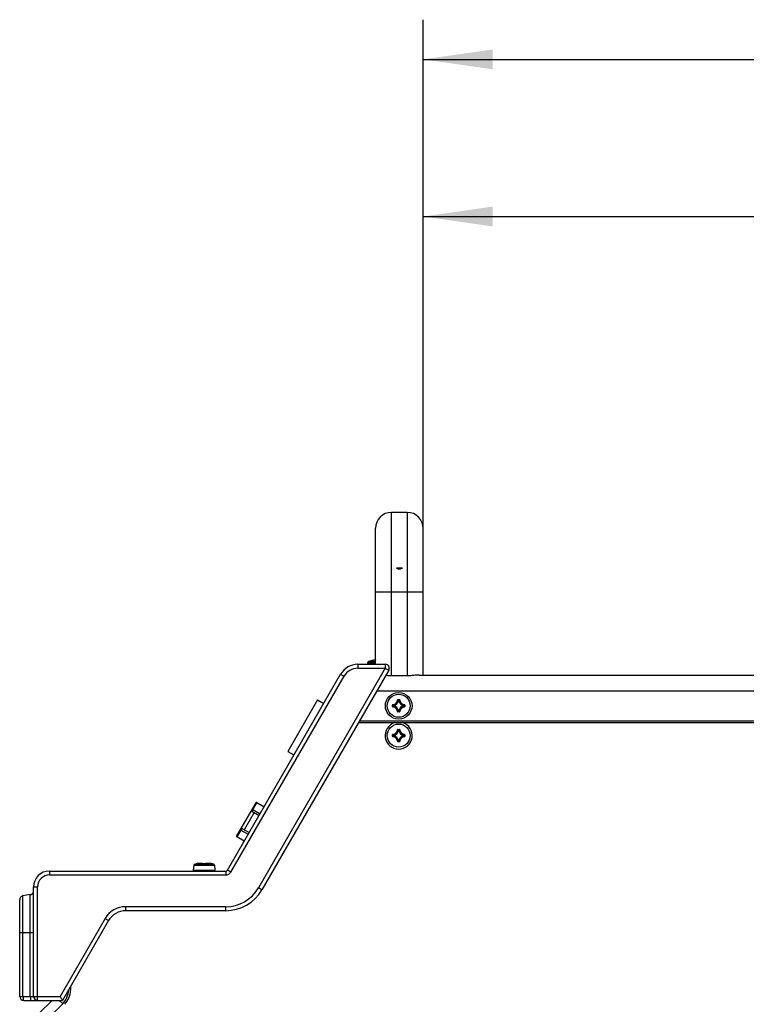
# Model space of a CAD drawing. Header units: millimetres. Extents: x 0 to 420, y 0 to 297.
# Tile 57 of 114: x 134 to 170, y 181 to 231. Entities that reach past the tile are written whole.
import ezdxf

# ---------------------------------------------------------------- set-up
doc = ezdxf.new("R2010")
doc.units = ezdxf.units.MM
doc.header["$LTSCALE"] = 23.1
doc.layers.get('0').update_dxf_attribs({"linetype": 'CONTINUOUS'})
for name, color, linetype in [('02___PRT_ALL_AXES', 7, 'CONTINUOUS'), ('AXES', 7, 'CONTINUOUS'), ('DIM_PILOTEES', 7, 'CONTINUOUS')]:
    doc.layers.add(name, color=color, linetype=linetype)
doc.styles.get("Standard").update_dxf_attribs({"font": 'txt', "width": 0.7})
doc.dimstyles.new('DIMSTYLE_1', dxfattribs={"dimtxt": 2.5, "dimasz": 3.5, "dimexe": 2, "dimexo": 0, "dimtad": 1, "dimlfac": 5, "dimdsep": 46, "dimtxsty": 'STANDARD', "dimblk": '_FILLED', "dimblk1": '_FILLED', "dimblk2": '_FILLED', "dimcen": 0.09, "dimazin": 2, "dimtp": 0.8, "dimtm": 0.8, "dimtfac": 1, "dimtofl": 0, "dimtmove": 0, "dimatfit": 3, "dimldrblk": '_FILLED', "dimfxl": 1, "dimtolj": 1, "dimarcsym": 0})
doc.dimstyles.new('DIMSTYLE_5', dxfattribs={"dimtxt": 2.5, "dimasz": 3.5, "dimexe": 2, "dimexo": 0, "dimtad": 1, "dimlfac": 5, "dimdsep": 46, "dimtxsty": 'STANDARD', "dimblk": '_FILLED', "dimblk1": '_FILLED', "dimblk2": '_FILLED', "dimcen": 0.09, "dimazin": 2, "dimtp": 0.5, "dimtm": 0.5, "dimtfac": 1, "dimtofl": 0, "dimtmove": 0, "dimatfit": 3, "dimldrblk": '_FILLED', "dimfxl": 1, "dimtolj": 1, "dimarcsym": 0})

# ---------------------------------------------------------------- blocks, each defined once
blk = doc.blocks.new('_FILLED')
at = {"color": 0, "linetype": 'BYBLOCK'}
blk.add_solid([(0, 0), (-1, 0.143), (-1, -0.143)], dxfattribs=at)
blk = doc.blocks.new('*D12')
at = {"layer": 'DIM_PILOTEES', "color": 2, "linetype": 'CONTINUOUS'}
for p, q in [((153.931, 205.297), (153.931, 230.936)), ((314.661, 205.297), (314.661, 230.936)), ((153.931, 228.936), (234.296, 228.936)), ((314.661, 228.936), (234.296, 228.936))]:
    blk.add_line(p, q, dxfattribs=at)
at = {"layer": 'DIM_PILOTEES', "color": 2, "linetype": 'CONTINUOUS', "xscale": 3.5, "yscale": 3.5, "zscale": 3.5, "rotation": 180}
blk.add_blockref('_FILLED', (153.931, 228.936), dxfattribs=at)
at = {"layer": 'DIM_PILOTEES', "color": 2, "linetype": 'CONTINUOUS', "xscale": 3.5, "yscale": 3.5, "zscale": 3.5}
blk.add_blockref('_FILLED', (314.661, 228.936), dxfattribs=at)
blk = doc.blocks.new('*D14')
at = {"layer": 'DIM_PILOTEES', "color": 2, "linetype": 'CONTINUOUS'}
for p, q in [((153.931, 205.297), (153.931, 223.013)), ((214.661, 205.297), (214.661, 223.013)), ((153.931, 221.013), (184.296, 221.013)), ((214.661, 221.013), (184.296, 221.013))]:
    blk.add_line(p, q, dxfattribs=at)
at = {"layer": 'DIM_PILOTEES', "color": 2, "linetype": 'CONTINUOUS', "xscale": 3.5, "yscale": 3.5, "zscale": 3.5, "rotation": 180}
blk.add_blockref('_FILLED', (153.931, 221.013), dxfattribs=at)
at = {"layer": 'DIM_PILOTEES', "color": 2, "linetype": 'CONTINUOUS', "xscale": 3.5, "yscale": 3.5, "zscale": 3.5}
blk.add_blockref('_FILLED', (214.661, 221.013), dxfattribs=at)

msp = doc.modelspace()

# ---------------------------------------------------------------- linework, layer by layer
at = {"color": 7, "linetype": 'CONTINUOUS'}
for p, q in [((152.3307, 197.8577), (152.3307, 206.0969)), ((153.1307, 206.0969), (152.3307, 206.0969)), ((153.1307, 206.0969), (153.1307, 197.8577)), ((151.5307, 198.4384), (151.5307, 205.2969)), ((153.9307, 197.8978), (153.9307, 205.2969)), ((151.5307, 202.0969), (153.9307, 202.0969)), ((151.1815, 198.5797), (151.5307, 198.5797)), ((151.4064, 198.6368), (151.4063, 198.638)), ((151.4113, 198.6372), (151.4106, 198.6371)), ((151.4155, 198.6377), (151.4108, 198.6371)), ((151.4228, 198.6389), (151.4192, 198.6383)), ((151.4269, 198.6395), (151.4228, 198.6389)), ((151.4315, 198.6403), (151.4269, 198.6395)), ((151.4365, 198.6412), (151.4315, 198.6403)), ((151.4419, 198.6422), (151.4365, 198.6412)), ((151.4488, 198.6436), (151.4419, 198.6422)), ((151.4732, 198.6481), (151.4488, 198.6436)), ((151.4489, 198.6435), (151.4488, 198.6436)), ((151.5022, 198.653), (151.473, 198.648)), ((151.5307, 198.6573), (151.5018, 198.6529)), ((151.5307, 198.6573), (151.5306, 198.6573)), ((152.0211, 198.2384), (145.6298, 187.1684)), ((152.196, 198.1384), (145.8048, 187.0684)), ((150.6354, 198.2384), (152.0211, 198.2384)), ((150.6372, 198.4384), (152.0228, 198.4384)), ((151.1256, 198.5103), (151.1193, 198.4384)), ((151.1256, 198.5103), (151.5307, 198.5103)), ((144.0727, 188.0684), (149.7712, 197.9384)), ((144.2442, 187.9684), (149.9426, 197.8384)), ((153.1307, 197.8577), (152.3307, 197.8577)), ((153.7328, 197.8978), (194.3957, 197.8978)), ((151.5952, 197.0978), (216.996, 197.0978)), ((152.6363, 196.6378), (152.6463, 196.6374)), ((152.6562, 196.6569), (152.6562, 196.647)), ((152.6562, 196.6569), (152.7352, 196.6569)), ((152.6562, 196.647), (152.7352, 196.647)), ((152.6865, 196.6036), (152.6767, 196.6051)), ((152.6865, 196.6036), (152.6865, 196.6136)), ((152.6865, 196.6136), (152.7049, 196.6136)), ((152.6866, 196.6036), (152.7048, 196.6036)), ((152.7049, 196.6036), (152.7049, 196.6136)), ((152.7049, 196.6036), (152.7147, 196.6051)), ((152.7352, 196.6569), (152.7352, 196.647)), ((152.7551, 196.6378), (152.7451, 196.6374)), ((152.3865, 196.3083), (152.3865, 196.3872)), ((152.3865, 196.3872), (152.3965, 196.3872)), ((152.3865, 196.3083), (152.3965, 196.3083)), ((152.3965, 196.3083), (152.3965, 196.3872)), ((152.4056, 196.4071), (152.406, 196.3972)), ((152.4056, 196.2884), (152.406, 196.2984)), ((152.4299, 196.3386), (152.4299, 196.3569)), ((152.4399, 196.3569), (152.4299, 196.3569)), ((152.4399, 196.3386), (152.4299, 196.3386)), ((152.4399, 196.3569), (152.4384, 196.3668)), ((152.4399, 196.3386), (152.4384, 196.3288)), ((152.4399, 196.3387), (152.4399, 196.3569)), ((152.6865, 196.0919), (152.6767, 196.0904)), ((152.6865, 196.0919), (152.6865, 196.082)), ((152.7049, 196.082), (152.6865, 196.082)), ((152.7048, 196.0919), (152.6866, 196.0919)), ((152.7049, 196.0919), (152.7049, 196.082)), ((152.7049, 196.0919), (152.7147, 196.0904)), ((152.9515, 196.3569), (152.953, 196.3668)), ((152.9515, 196.3569), (152.9515, 196.3387)), ((152.9515, 196.3569), (152.9615, 196.3569)), ((152.9515, 196.3386), (152.953, 196.3288)), ((152.9515, 196.3386), (152.9615, 196.3386)), ((152.9615, 196.3569), (152.9615, 196.3386)), ((152.9858, 196.4071), (152.9853, 196.3972)), ((152.9858, 196.2884), (152.9853, 196.2984)), ((152.9949, 196.3872), (152.9949, 196.3083)), ((153.0049, 196.3872), (152.9949, 196.3872)), ((153.0049, 196.3083), (152.9949, 196.3083)), ((153.0049, 196.3872), (153.0049, 196.3083)), ((150.7292, 195.5978), (217.862, 195.5978)), ((152.6363, 196.0577), (152.6463, 196.0581)), ((152.6562, 196.0386), (152.6562, 196.0486)), ((152.7352, 196.0486), (152.6562, 196.0486)), ((152.7352, 196.0386), (152.6562, 196.0386)), ((152.7352, 196.0386), (152.7352, 196.0486)), ((152.7551, 196.0577), (152.7451, 196.0581)), ((150.6714, 195.4978), (217.9198, 195.4978)), ((152.6363, 195.1378), (152.6463, 195.1374)), ((152.6562, 195.1569), (152.6562, 195.147)), ((152.6562, 195.1569), (152.7352, 195.1569)), ((152.6562, 195.147), (152.7352, 195.147)), ((152.6865, 195.1036), (152.6767, 195.1051)), ((152.6865, 195.1036), (152.6865, 195.1136)), ((152.6865, 195.1136), (152.7049, 195.1136)), ((152.6866, 195.1036), (152.7048, 195.1036)), ((152.7049, 195.1036), (152.7049, 195.1136)), ((152.7049, 195.1036), (152.7147, 195.1051)), ((152.7352, 195.1569), (152.7352, 195.147)), ((152.7551, 195.1378), (152.7451, 195.1374)), ((152.3865, 194.8083), (152.3865, 194.8872)), ((152.3865, 194.8872), (152.3965, 194.8872)), ((152.3865, 194.8083), (152.3965, 194.8083)), ((152.3965, 194.8083), (152.3965, 194.8872)), ((152.4056, 194.9071), (152.406, 194.8972)), ((152.4056, 194.7884), (152.406, 194.7984)), ((152.4299, 194.8386), (152.4299, 194.8569)), ((152.4399, 194.8569), (152.4299, 194.8569)), ((152.4399, 194.8386), (152.4299, 194.8386)), ((152.4399, 194.8569), (152.4384, 194.8668)), ((152.4399, 194.8386), (152.4384, 194.8288)), ((152.4399, 194.8387), (152.4399, 194.8569)), ((152.6865, 194.5919), (152.6767, 194.5904)), ((152.6865, 194.5919), (152.6865, 194.582)), ((152.7049, 194.582), (152.6865, 194.582)), ((152.7048, 194.5919), (152.6866, 194.5919)), ((152.7049, 194.5919), (152.7049, 194.582)), ((152.7049, 194.5919), (152.7147, 194.5904)), ((152.9515, 194.8569), (152.953, 194.8668)), ((152.9515, 194.8569), (152.9515, 194.8387)), ((152.9515, 194.8569), (152.9615, 194.8569)), ((152.9515, 194.8386), (152.953, 194.8288)), ((152.9515, 194.8386), (152.9615, 194.8386)), ((152.9615, 194.8569), (152.9615, 194.8386)), ((152.9858, 194.9071), (152.9853, 194.8972)), ((152.9858, 194.7884), (152.9853, 194.7984)), ((152.9949, 194.8872), (152.9949, 194.8083)), ((153.0049, 194.8872), (152.9949, 194.8872)), ((153.0049, 194.8083), (152.9949, 194.8083)), ((153.0049, 194.8872), (153.0049, 194.8083)), ((152.6363, 194.5577), (152.6463, 194.5581)), ((152.6562, 194.5386), (152.6562, 194.5486)), ((152.7352, 194.5486), (152.6562, 194.5486)), ((152.7352, 194.5386), (152.6562, 194.5386)), ((152.7352, 194.5386), (152.7352, 194.5486)), ((152.7551, 194.5577), (152.7451, 194.5581)), ((145.4943, 191.4508), (144.5343, 189.788)), ((145.549, 191.4654), (145.299, 191.0324)), ((145.3143, 191.139), (145.7127, 190.909)), ((145.549, 191.4654), (145.9127, 191.2554)), ((145.4202, 190.9624), (144.9202, 190.0964)), ((145.299, 191.0324), (145.6627, 190.8224)), ((144.799, 190.1664), (144.549, 189.7334)), ((144.799, 190.1664), (145.1627, 189.9564)), ((144.9127, 189.5234), (144.549, 189.7334)), ((144.7143, 190.0998), (145.1127, 189.8698)), ((142.3716, 188.3147), (142.3495, 188.0619)), ((142.3716, 188.3147), (143.4198, 188.3147)), ((142.4189, 188.3682), (142.4781, 188.38)), ((142.4189, 188.3682), (143.3725, 188.3682)), ((142.4782, 188.3793), (142.4781, 188.38)), ((142.4825, 188.3796), (142.4817, 188.3796)), ((142.4827, 188.3797), (142.4818, 188.3796)), ((142.4851, 188.38), (142.4827, 188.3797)), ((142.4896, 188.3806), (142.4875, 188.3803)), ((142.4933, 188.3811), (142.4896, 188.3806)), ((142.4977, 188.3818), (142.4933, 188.3811)), ((142.5044, 188.3828), (142.4977, 188.3818)), ((142.5119, 188.384), (142.5044, 188.3828)), ((142.5196, 188.3853), (142.5119, 188.384)), ((142.564, 188.3921), (142.5406, 188.3887)), ((142.6082, 188.3978), (142.5866, 188.3952)), ((142.6289, 188.3999), (142.6082, 188.3978)), ((142.6483, 188.4017), (142.6287, 188.3999)), ((142.6666, 188.4031), (142.6481, 188.4017)), ((142.6837, 188.4041), (142.6664, 188.403)), ((142.6997, 188.4047), (142.6836, 188.404)), ((142.7145, 188.405), (142.6995, 188.4047)), ((142.7282, 188.405), (142.7144, 188.405)), ((142.7407, 188.4048), (142.7281, 188.405)), ((142.7521, 188.4042), (142.7406, 188.4048)), ((142.7624, 188.4034), (142.752, 188.4042)), ((142.7716, 188.4023), (142.7624, 188.4034)), ((142.7798, 188.4009), (142.7716, 188.4023)), ((142.7871, 188.3993), (142.7798, 188.4009)), ((142.8173, 188.3805), (142.8172, 188.3808)), ((142.8408, 188.3793), (142.8408, 188.3796)), ((142.8957, 188.3803), (142.8787, 188.3802)), ((142.953, 188.3796), (142.9336, 188.38)), ((142.9506, 188.3793), (142.9506, 188.3796)), ((142.9563, 188.3796), (142.9527, 188.3796)), ((142.9595, 188.3796), (142.9561, 188.3796)), ((142.9627, 188.3797), (142.9594, 188.3796)), ((142.9657, 188.3798), (142.9625, 188.3797)), ((143.0116, 188.4009), (143.0043, 188.3994)), ((143.0198, 188.4023), (143.0116, 188.4009)), ((143.029, 188.4034), (143.0198, 188.4023)), ((143.0393, 188.4042), (143.029, 188.4034)), ((143.0508, 188.4048), (143.0393, 188.4042)), ((143.0769, 188.405), (143.0632, 188.405)), ((143.0919, 188.4047), (143.0769, 188.405)), ((143.1078, 188.404), (143.0917, 188.4047)), ((143.125, 188.403), (143.1077, 188.4041)), ((143.1433, 188.4017), (143.1248, 188.4031)), ((143.1627, 188.3999), (143.1431, 188.4017)), ((143.1536, 188.4007), (143.152, 188.4009)), ((143.1832, 188.3978), (143.1625, 188.3999)), ((143.2272, 188.3922), (143.2046, 188.3952)), ((143.2508, 188.3887), (143.2272, 188.3922)), ((143.2718, 188.3853), (143.2507, 188.3887)), ((143.2758, 188.3846), (143.2718, 188.3853)), ((143.2844, 188.3832), (143.2758, 188.3846)), ((143.2903, 188.3823), (143.2844, 188.3832)), ((143.2955, 188.3815), (143.2903, 188.3823)), ((143.3, 188.3808), (143.2955, 188.3815)), ((143.3026, 188.3804), (143.3, 188.3808)), ((143.3048, 188.3801), (143.3026, 188.3804)), ((143.3063, 188.38), (143.3048, 188.3801)), ((143.3097, 188.3796), (143.3063, 188.38)), ((143.3097, 188.3796), (143.3075, 188.3798)), ((143.3133, 188.38), (143.3132, 188.3793)), ((143.3725, 188.3682), (143.3133, 188.38)), ((143.4198, 188.3147), (143.4419, 188.0619)), ((135.104, 187.8184), (143.9844, 187.8184)), ((135.1057, 188.0184), (143.9861, 188.0184)), ((142.3495, 188.0619), (143.4419, 188.0619)), ((134.3057, 181.6978), (134.3057, 187.2184)), ((134.3057, 187.2184), (134.504, 187.2184)), ((134.504, 181.6978), (134.504, 187.2184)), ((134.1405, 186.8286), (133.771, 186.7635)), ((133.771, 181.6978), (133.771, 186.7635)), ((134.1405, 181.6978), (134.1405, 186.8286)), ((133.6057, 181.6978), (133.6057, 186.5665)), ((143.9844, 186.2184), (138.9441, 186.2184)), ((143.9861, 186.0184), (138.9458, 186.0184)), ((137.9049, 185.6184), (135.6413, 181.6978)), ((138.0798, 185.5184), (135.7585, 181.4978)), ((134.3057, 184.8978), (133.6057, 184.8978)), ((136.1635, 182.1992), (136.1635, 182.0057)), ((133.6057, 181.6978), (135.6413, 181.6978)), ((133.8057, 181.4978), (135.7585, 181.4978)), ((134.5886, 180.8507), (135.2357, 181.4978)), ((135.7706, 181.3255), (135.5983, 181.4978))]:
    msp.add_line(p, q, dxfattribs=at)
at = {"color": 3, "linetype": 'CONTINUOUS'}
msp.add_line((135.7706, 181.3255), (134.9421, 180.4971), dxfattribs=at)
at = {"color": 7, "linetype": 'CONTINUOUS'}
for points in [[(151.4192, 198.6383), (151.4161, 198.6378), (151.4155, 198.6377)], [(142.4875, 188.3803), (142.4856, 188.38), (142.4851, 188.38)], [(142.5642, 188.3922), (142.5407, 188.3887), (142.5196, 188.3853)], [(142.6084, 188.3978), (142.5868, 188.3952), (142.564, 188.3921)], [(142.8172, 188.3808), (142.8136, 188.3857), (142.8093, 188.3896), (142.8046, 188.3927), (142.7993, 188.3953), (142.7936, 188.3975), (142.7871, 188.3994)], [(142.8188, 188.3803), (142.8168, 188.3806), (142.8151, 188.3808), (142.8137, 188.381), (142.8125, 188.3812), (142.8116, 188.3814), (142.8111, 188.3816)], [(142.8408, 188.3796), (142.8384, 188.3796), (142.8351, 188.3796), (142.832, 188.3796), (142.8289, 188.3797), (142.8261, 188.3798), (142.8234, 188.38), (142.821, 188.3801), (142.8188, 188.3803)], [(142.8787, 188.3802), (142.8684, 188.3801), (142.8581, 188.38), (142.8408, 188.3796)], [(142.9336, 188.38), (142.9233, 188.3801), (142.913, 188.3802), (142.8957, 188.3803)], [(142.9741, 188.3805), (142.9726, 188.3803), (142.9704, 188.3801), (142.968, 188.38), (142.9653, 188.3798)], [(142.9756, 188.3807), (142.9735, 188.3804), (142.9712, 188.3802), (142.9686, 188.38), (142.9657, 188.3798)], [(142.9778, 188.3856), (142.9742, 188.3808), (142.9741, 188.3805)], [(142.9805, 188.3816), (142.9803, 188.3816), (142.9797, 188.3814), (142.9787, 188.3812), (142.9773, 188.381), (142.9756, 188.3807)], [(143.0043, 188.3994), (142.9978, 188.3975), (142.992, 188.3953), (142.9868, 188.3927), (142.982, 188.3895), (142.9778, 188.3856)], [(143.077, 188.405), (143.0633, 188.405), (143.0507, 188.4048)], [(143.2274, 188.3921), (143.2048, 188.3952), (143.183, 188.3978)]]:
    msp.add_lwpolyline(points, dxfattribs=at)
for centre, radius, start, end in [((152.3307, 205.2969), 0.8, 90, 180), ((153.1307, 205.2969), 0.8, 0, 90), ((151.2053, 198.5033), 0.08, 107.31255, 175), ((151.8957, 196.2884), 2.4, 101.76567, 107.31255), ((151.4104, 198.6184), 0.02, 75.24973, 101.76567), ((151.4105, 198.6171), 0.0201, 88.64698, 101.71009), ((151.7831, 196.9064), 1.769, 99.73295, 100.90197), ((151.7774, 196.9398), 1.7351, 99.32863, 99.73223), ((151.7739, 196.9609), 1.7138, 98.89843, 99.32855), ((151.7697, 196.9881), 1.6862, 98.44229, 98.89874), ((151.765, 197.0193), 1.6547, 98.1412, 98.44195), ((150.6372, 197.4384), 1, 90, 150), ((150.6354, 197.4384), 0.8, 90.00013, 149.99987), ((152.0228, 198.2384), 0.2, 330, 90.00012), ((152.3957, 196.6478), 0.2408, 272.36627, 357.63495), ((152.3957, 196.6478), 0.2508, 272.36472, 357.63526), ((152.3957, 196.6478), 0.2842, 278.63401, 351.36597), ((152.3957, 196.6478), 0.2942, 278.631, 351.369), ((152.6562, 196.637), 0.0199, 89.93174, 177.69296), ((152.1035, 196.0965), 0.7663, 41.58275, 44.90032), ((152.0698, 196.0847), 0.8124, 40.61366, 43.79374), ((153.3216, 196.0847), 0.8124, 136.20626, 139.38634), ((152.9957, 196.6478), 0.2942, 188.63069, 261.36882), ((153.2879, 196.0965), 0.7663, 135.09968, 138.41725), ((152.9957, 196.6478), 0.2842, 188.63403, 261.36597), ((152.7352, 196.637), 0.0199, 2.30736, 90.06808), ((152.9957, 196.6478), 0.2508, 182.36474, 267.63526), ((152.9957, 196.6478), 0.2408, 182.36505, 267.63388), ((152.4064, 196.3083), 0.0199, 179.93174, 267.69295), ((152.9587, 196.9736), 0.8124, 226.20617, 229.38642), ((152.9587, 195.7219), 0.8124, 130.61366, 133.79374), ((152.3957, 196.0478), 0.2408, 2.36627, 87.63495), ((152.947, 196.9401), 0.7664, 225.09998, 228.41693), ((152.9469, 195.7556), 0.7663, 131.58275, 134.90032), ((152.3957, 196.0478), 0.2508, 2.36472, 87.63526), ((152.4399, 196.3387), 0.0101, 180.43253, 260.93366), ((152.3957, 196.0478), 0.2842, 8.63401, 81.36597), ((152.3957, 196.0478), 0.2942, 8.63096, 81.36898), ((152.1034, 196.5991), 0.7664, 315.09998, 318.41693), ((152.0698, 196.6108), 0.8124, 316.20617, 319.38642), ((152.6866, 196.092), 0.0101, 189.06634, 269.56747), ((152.9957, 196.0478), 0.2942, 98.63094, 171.36906), ((153.3216, 196.6108), 0.8124, 220.61366, 223.79374), ((152.9957, 196.0478), 0.2842, 98.63401, 171.36597), ((153.2879, 196.599), 0.7663, 221.58275, 224.90032), ((152.9957, 196.0478), 0.2508, 92.36472, 177.63526), ((152.9957, 196.0478), 0.2408, 92.36628, 177.63495), ((152.4445, 196.94), 0.7663, 311.58275, 314.90032), ((152.4444, 195.7555), 0.7664, 45.09998, 48.41693), ((152.4326, 196.9737), 0.8124, 310.61366, 313.79374), ((152.4327, 195.7219), 0.8124, 46.20617, 49.38642), ((152.7352, 196.0585), 0.0199, 269.93174, 357.69295), ((152.6957, 194.8478), 0.68, 107.08258, 72.91742), ((152.3957, 195.1478), 0.2408, 272.36627, 357.63495), ((152.3957, 195.1478), 0.2508, 272.36472, 357.63526), ((152.3957, 195.1478), 0.2842, 278.63401, 351.36597), ((152.3957, 195.1478), 0.2942, 278.631, 351.369), ((152.6562, 195.137), 0.0199, 89.93174, 177.69296), ((152.1035, 194.5965), 0.7663, 41.58275, 44.90032), ((152.0698, 194.5847), 0.8124, 40.61366, 43.79374), ((153.3216, 194.5847), 0.8124, 136.20626, 139.38634), ((152.9957, 195.1478), 0.2942, 188.63069, 261.36882), ((153.2879, 194.5965), 0.7663, 135.09968, 138.41725), ((152.9957, 195.1478), 0.2842, 188.63403, 261.36597), ((152.7352, 195.137), 0.0199, 2.30736, 90.06808), ((152.9957, 195.1478), 0.2508, 182.36474, 267.63526), ((152.9957, 195.1478), 0.2408, 182.36505, 267.63388), ((152.4064, 194.8083), 0.0199, 179.93174, 267.69295), ((152.9587, 195.4736), 0.8124, 226.20617, 229.38642), ((152.9587, 194.2219), 0.8124, 130.61366, 133.79374), ((152.3957, 194.5478), 0.2408, 2.36627, 87.63495), ((152.947, 195.4401), 0.7664, 225.09998, 228.41693), ((152.9469, 194.2556), 0.7663, 131.58275, 134.90032), ((152.3957, 194.5478), 0.2508, 2.36472, 87.63526), ((152.4399, 194.8387), 0.0101, 180.43253, 260.93366), ((152.3957, 194.5478), 0.2842, 8.63401, 81.36597), ((152.3957, 194.5478), 0.2942, 8.63096, 81.36898), ((152.1034, 195.0991), 0.7664, 315.09998, 318.41693), ((152.0698, 195.1108), 0.8124, 316.20617, 319.38642), ((152.6866, 194.592), 0.0101, 189.06634, 269.56747), ((152.9957, 194.5478), 0.2942, 98.63094, 171.36906), ((153.3216, 195.1108), 0.8124, 220.61366, 223.79374), ((152.9957, 194.5478), 0.2842, 98.63401, 171.36597), ((153.2879, 195.099), 0.7663, 221.58275, 224.90032), ((152.9957, 194.5478), 0.2508, 92.36472, 177.63526), ((152.9957, 194.5478), 0.2408, 92.36628, 177.63495), ((152.4445, 195.44), 0.7663, 311.58275, 314.90032), ((152.4444, 194.2555), 0.7664, 45.09998, 48.41693), ((152.4326, 195.4737), 0.8124, 310.61366, 313.79374), ((152.4327, 194.2219), 0.8124, 46.20617, 49.38642), ((152.7352, 194.5585), 0.0199, 269.93174, 357.69295), ((145.529, 191.4308), 0.04, 60, 150), ((145.279, 190.9978), 0.04, 60, 129.38397), ((144.819, 190.201), 0.04, 170.61606, 240), ((144.569, 189.768), 0.04, 150, 240), ((142.4314, 188.3095), 0.06, 102.03939, 175), ((142.4818, 188.3603), 0.02, 80.25516, 100.52557), ((142.4818, 188.3596), 0.0201, 89.32497, 100.48559), ((142.8009, 186.7137), 1.6951, 98.4954, 99.54884), ((142.7977, 186.7349), 1.6736, 98.19868, 98.4953), ((142.7946, 186.7564), 1.6519, 97.80759, 98.19893), ((142.7909, 186.7837), 1.6243, 97.50748, 97.80747), ((142.7841, 186.8353), 1.5723, 96.8112, 97.50994), ((142.7776, 186.8894), 1.5178, 96.57312, 96.8087), ((142.7723, 186.9356), 1.4713, 96.1274, 96.57434), ((142.7674, 186.981), 1.4256, 95.94726, 96.12606), ((142.8349, 188.6242), 0.245, 270.46089, 271.3724), ((142.8957, 186.0886), 2.2914, 88.62727, 91.37273), ((142.9564, 188.6239), 0.2446, 268.62669, 269.55335), ((143.0239, 186.9782), 1.4285, 83.32788, 84.79072), ((143.0123, 186.8766), 1.5307, 83.07303, 83.33606), ((143.0068, 186.8318), 1.5759, 82.54785, 83.07191), ((143.0006, 186.7847), 1.6233, 82.16076, 82.54871), ((142.9968, 186.7565), 1.6518, 81.85304, 82.16115), ((142.9931, 186.7309), 1.6777, 81.31561, 81.85264), ((142.9906, 186.7146), 1.6942, 80.99181, 81.3162), ((142.9893, 186.7061), 1.7027, 80.61076, 80.99186), ((142.9892, 186.7055), 1.7034, 80.45027, 80.61087), ((143.3096, 188.3603), 0.02, 79.47443, 99.7422), ((143.3096, 188.3596), 0.0201, 79.51367, 90.67118), ((143.36, 188.3095), 0.06, 5, 77.96061), ((135.1057, 187.2184), 0.8, 90, 180), ((135.104, 187.2184), 0.6, 90.00169, 179.99831), ((142.3893, 188.0584), 0.04, 175, 270), ((143.402, 188.0584), 0.04, 270, 5), ((143.9844, 188.1184), 0.3, 270.00007, 329.99993), ((143.9861, 188.1184), 0.1, 270, 330), ((143.9843, 188.1185), 1.9001, 270.00184, 329.99816), ((133.8057, 186.5665), 0.2, 100, 180), ((134.1057, 187.0256), 0.2, 280, 333.33333), ((143.9861, 188.1184), 2.1, 270, 330), ((138.9441, 185.0184), 1.2, 89.99994, 150.00006), ((138.9458, 185.0184), 1, 90, 150), ((133.8057, 181.6978), 0.2, 180, 270), ((134.5057, 181.6978), 0.2, 180, 270), ((135.1635, 182.0057), 1, 315, 360)]:
    msp.add_arc(centre, radius, start, end, dxfattribs=at)
at = {"color": 3, "linetype": 'CONTINUOUS'}
msp.add_arc((135.0635, 182.0326), 1, 315, 359.58157, dxfattribs=at)
at = {"color": 7, "linetype": 'CONTINUOUS'}
for points, knots in [([(151.4064, 198.6368), (151.4064, 198.6367), (151.4068, 198.6367), (151.4077, 198.6367), (151.4099, 198.6369), (151.4133, 198.6373), (151.4161, 198.6378), (151.4177, 198.638)], [0, 0, 0, 0, 0.0190584, 0.0686781, 0.2624732, 0.5767016, 1, 1, 1, 1]), ([(151.4177, 198.638), (151.4199, 198.6383), (151.4302, 198.64), (151.4405, 198.6419), (151.4486, 198.6435)], [0, 0, 0, 0, 0.2118694, 1, 1, 1, 1]), ([(150.6372, 198.4384), (150.6359, 198.4384), (150.6382, 198.4303), (150.6355, 198.4219), (150.6366, 198.4021), (150.6355, 198.3669), (150.6357, 198.3109), (150.6354, 198.2639), (150.6354, 198.2384)], [0, 0, 0, 0, 0.0194955, 0.0763832, 0.1685812, 0.2928832, 0.617861, 1, 1, 1, 1]), ([(152.0228, 198.4384), (152.0215, 198.4384), (152.0239, 198.4303), (152.0212, 198.422), (152.0222, 198.4022), (152.0211, 198.367), (152.0213, 198.3109), (152.0211, 198.264), (152.0211, 198.2384)], [0, 0, 0, 0, 0.0192682, 0.0760523, 0.1684181, 0.2926203, 0.6171923, 1, 1, 1, 1]), ([(152.196, 198.1384), (152.1954, 198.1373), (152.1896, 198.1438), (152.181, 198.1455), (152.1643, 198.1567), (152.1331, 198.1735), (152.0844, 198.2021), (152.0433, 198.2256), (152.0211, 198.2384)], [0, 0, 0, 0, 0.0192712, 0.0761287, 0.1685555, 0.2928503, 0.6175796, 1, 1, 1, 1]), ([(149.7712, 197.9384), (149.7705, 197.9373), (149.7789, 197.9356), (149.7846, 197.9291), (149.8023, 197.9204), (149.832, 197.9021), (149.8804, 197.8746), (149.9207, 197.8511), (149.9426, 197.8384)], [0, 0, 0, 0, 0.019401, 0.0761685, 0.1682155, 0.2923667, 0.6172547, 1, 1, 1, 1]), ([(152.3307, 197.8577), (152.2578, 197.8577), (152.1613, 197.862), (152.0653, 197.8703), (152.0419, 197.8725)], [0, 0, 0, 0, 0.7565308, 1, 1, 1, 1]), ([(153.7328, 197.8978), (153.6405, 197.8978), (153.4405, 197.8711), (153.2396, 197.8577), (153.1307, 197.8577)], [0, 0, 0, 0, 0.4588125, 1, 1, 1, 1]), ([(152.6463, 196.6374), (152.6464, 196.6399), (152.6486, 196.645), (152.6537, 196.647), (152.6562, 196.647)], [0, 0, 0, 0, 0.5000071, 1, 1, 1, 1]), ([(152.6767, 196.6051), (152.677, 196.6074), (152.6795, 196.6118), (152.6842, 196.6136), (152.6865, 196.6136)], [0, 0, 0, 0, 0.5000499, 1, 1, 1, 1]), ([(152.7049, 196.6136), (152.7072, 196.6136), (152.7119, 196.6118), (152.7144, 196.6074), (152.7147, 196.6051)], [0, 0, 0, 0, 0.4999501, 1, 1, 1, 1]), ([(152.7352, 196.647), (152.7376, 196.647), (152.7428, 196.645), (152.745, 196.6399), (152.7451, 196.6374)], [0, 0, 0, 0, 0.500009, 1, 1, 1, 1]), ([(152.4056, 196.4071), (152.4007, 196.4069), (152.3905, 196.4025), (152.3865, 196.3922), (152.3865, 196.3872)], [0, 0, 0, 0, 0.5000041, 1, 1, 1, 1]), ([(152.3965, 196.3872), (152.3965, 196.3897), (152.3984, 196.3949), (152.4036, 196.3971), (152.406, 196.3972)], [0, 0, 0, 0, 0.5000091, 1, 1, 1, 1]), ([(152.406, 196.2984), (152.4036, 196.2984), (152.3984, 196.3006), (152.3965, 196.3058), (152.3965, 196.3083)], [0, 0, 0, 0, 0.5000071, 1, 1, 1, 1]), ([(152.4299, 196.3569), (152.4299, 196.3593), (152.4316, 196.364), (152.4361, 196.3664), (152.4384, 196.3668)], [0, 0, 0, 0, 0.4999501, 1, 1, 1, 1]), ([(152.7147, 196.0904), (152.7144, 196.0882), (152.7119, 196.0837), (152.7072, 196.082), (152.7049, 196.082)], [0, 0, 0, 0, 0.5000499, 1, 1, 1, 1]), ([(152.953, 196.3668), (152.9553, 196.3664), (152.9597, 196.364), (152.9615, 196.3593), (152.9615, 196.3569)], [0, 0, 0, 0, 0.5000499, 1, 1, 1, 1]), ([(152.9615, 196.3386), (152.9615, 196.3363), (152.9597, 196.3315), (152.9553, 196.3291), (152.953, 196.3288)], [0, 0, 0, 0, 0.4999501, 1, 1, 1, 1]), ([(152.9853, 196.3972), (152.9878, 196.3971), (152.9929, 196.3949), (152.9949, 196.3897), (152.9949, 196.3872)], [0, 0, 0, 0, 0.5000074, 1, 1, 1, 1]), ([(152.9949, 196.3083), (152.9949, 196.3058), (152.9929, 196.3006), (152.9878, 196.2984), (152.9853, 196.2984)], [0, 0, 0, 0, 0.5000091, 1, 1, 1, 1]), ([(153.0049, 196.3872), (153.0049, 196.3922), (153.0009, 196.4025), (152.9907, 196.4069), (152.9858, 196.4071)], [0, 0, 0, 0, 0.4999972, 1, 1, 1, 1]), ([(152.9858, 196.2884), (152.9907, 196.2886), (153.0009, 196.293), (153.0049, 196.3034), (153.0049, 196.3083)], [0, 0, 0, 0, 0.5000042, 1, 1, 1, 1]), ([(152.6363, 196.0577), (152.6365, 196.0528), (152.641, 196.0426), (152.6513, 196.0386), (152.6562, 196.0386)], [0, 0, 0, 0, 0.5000041, 1, 1, 1, 1]), ([(152.6562, 196.0486), (152.6537, 196.0486), (152.6486, 196.0505), (152.6464, 196.0556), (152.6463, 196.0581)], [0, 0, 0, 0, 0.5000091, 1, 1, 1, 1]), ([(152.7451, 196.0581), (152.745, 196.0556), (152.7428, 196.0505), (152.7376, 196.0486), (152.7352, 196.0486)], [0, 0, 0, 0, 0.5000071, 1, 1, 1, 1]), ([(152.6463, 195.1374), (152.6464, 195.1399), (152.6486, 195.145), (152.6537, 195.147), (152.6562, 195.147)], [0, 0, 0, 0, 0.5000071, 1, 1, 1, 1]), ([(152.6767, 195.1051), (152.677, 195.1074), (152.6795, 195.1118), (152.6842, 195.1136), (152.6865, 195.1136)], [0, 0, 0, 0, 0.5000499, 1, 1, 1, 1]), ([(152.7049, 195.1136), (152.7072, 195.1136), (152.7119, 195.1118), (152.7144, 195.1074), (152.7147, 195.1051)], [0, 0, 0, 0, 0.4999501, 1, 1, 1, 1]), ([(152.7352, 195.147), (152.7376, 195.147), (152.7428, 195.145), (152.745, 195.1399), (152.7451, 195.1374)], [0, 0, 0, 0, 0.500009, 1, 1, 1, 1]), ([(152.4056, 194.9071), (152.4007, 194.9069), (152.3905, 194.9025), (152.3865, 194.8922), (152.3865, 194.8872)], [0, 0, 0, 0, 0.5000041, 1, 1, 1, 1]), ([(152.3965, 194.8872), (152.3965, 194.8897), (152.3984, 194.8949), (152.4036, 194.8971), (152.406, 194.8972)], [0, 0, 0, 0, 0.5000091, 1, 1, 1, 1]), ([(152.406, 194.7984), (152.4036, 194.7984), (152.3984, 194.8006), (152.3965, 194.8058), (152.3965, 194.8083)], [0, 0, 0, 0, 0.5000071, 1, 1, 1, 1]), ([(152.4299, 194.8569), (152.4299, 194.8593), (152.4316, 194.864), (152.4361, 194.8664), (152.4384, 194.8668)], [0, 0, 0, 0, 0.4999501, 1, 1, 1, 1]), ([(152.7147, 194.5904), (152.7144, 194.5882), (152.7119, 194.5837), (152.7072, 194.582), (152.7049, 194.582)], [0, 0, 0, 0, 0.5000499, 1, 1, 1, 1]), ([(152.953, 194.8668), (152.9553, 194.8664), (152.9597, 194.864), (152.9615, 194.8593), (152.9615, 194.8569)], [0, 0, 0, 0, 0.5000499, 1, 1, 1, 1]), ([(152.9615, 194.8386), (152.9615, 194.8363), (152.9597, 194.8315), (152.9553, 194.8291), (152.953, 194.8288)], [0, 0, 0, 0, 0.4999501, 1, 1, 1, 1]), ([(152.9853, 194.8972), (152.9878, 194.8971), (152.9929, 194.8949), (152.9949, 194.8897), (152.9949, 194.8872)], [0, 0, 0, 0, 0.5000074, 1, 1, 1, 1]), ([(152.9949, 194.8083), (152.9949, 194.8058), (152.9929, 194.8006), (152.9878, 194.7984), (152.9853, 194.7984)], [0, 0, 0, 0, 0.5000091, 1, 1, 1, 1]), ([(153.0049, 194.8872), (153.0049, 194.8922), (153.0009, 194.9025), (152.9907, 194.9069), (152.9858, 194.9071)], [0, 0, 0, 0, 0.4999972, 1, 1, 1, 1]), ([(152.9858, 194.7884), (152.9907, 194.7886), (153.0009, 194.793), (153.0049, 194.8034), (153.0049, 194.8083)], [0, 0, 0, 0, 0.5000042, 1, 1, 1, 1]), ([(152.6363, 194.5577), (152.6365, 194.5528), (152.641, 194.5426), (152.6513, 194.5386), (152.6562, 194.5386)], [0, 0, 0, 0, 0.5000041, 1, 1, 1, 1]), ([(152.6562, 194.5486), (152.6537, 194.5486), (152.6486, 194.5505), (152.6464, 194.5556), (152.6463, 194.5581)], [0, 0, 0, 0, 0.5000091, 1, 1, 1, 1]), ([(152.7451, 194.5581), (152.745, 194.5556), (152.7428, 194.5505), (152.7376, 194.5486), (152.7352, 194.5486)], [0, 0, 0, 0, 0.5000071, 1, 1, 1, 1]), ([(145.2463, 191.0212), (145.2467, 191.0218), (145.2487, 191.0246), (145.2514, 191.0269), (145.2536, 191.0287)], [0, 0, 0, 0, 0.1900455, 1, 1, 1, 1]), ([(144.7795, 190.2075), (144.7797, 190.2086), (144.7803, 190.212), (144.7812, 190.2155), (144.7823, 190.2176)], [0, 0, 0, 0, 0.310545, 1, 1, 1, 1]), ([(142.4782, 188.3793), (142.4782, 188.3793), (142.4784, 188.3792), (142.4787, 188.3792), (142.4794, 188.3793), (142.4807, 188.3794), (142.4829, 188.3796), (142.4847, 188.3799), (142.4858, 188.38)], [0, 0, 0, 0, 0.0184638, 0.0672297, 0.14743, 0.2587712, 0.5721545, 1, 1, 1, 1]), ([(142.4858, 188.38), (142.4881, 188.3803), (142.4994, 188.3819), (142.5106, 188.3838), (142.5197, 188.3853)], [0, 0, 0, 0, 0.1965529, 1, 1, 1, 1]), ([(142.8001, 188.3853), (142.8003, 188.3864), (142.8002, 188.3889), (142.798, 188.3922), (142.7943, 188.3951), (142.7865, 188.3987), (142.7725, 188.402), (142.7513, 188.4043), (142.7247, 188.4052), (142.6932, 188.4046), (142.6576, 188.4026), (142.6327, 188.4003), (142.6197, 188.399)], [0, 0, 0, 0, 0.0182638, 0.0376596, 0.0616287, 0.0920635, 0.1751029, 0.2887616, 0.4315853, 0.6005624, 0.7916302, 1, 1, 1, 1]), ([(142.8001, 188.3853), (142.8, 188.3847), (142.8006, 188.3838), (142.8019, 188.3831), (142.8043, 188.3821), (142.8083, 188.3811), (142.8118, 188.3806), (142.8138, 188.3804)], [0, 0, 0, 0, 0.1058546, 0.189869, 0.3002355, 0.6007623, 1, 1, 1, 1]), ([(142.8138, 188.3804), (142.8155, 188.3801), (142.8232, 188.3794), (142.8309, 188.3792), (142.8369, 188.3792)], [0, 0, 0, 0, 0.222009, 1, 1, 1, 1]), ([(142.9545, 188.3792), (142.9566, 188.3792), (142.9644, 188.3793), (142.9721, 188.3797), (142.9777, 188.3804)], [0, 0, 0, 0, 0.2725157, 1, 1, 1, 1]), ([(142.9777, 188.3804), (142.9797, 188.3806), (142.9832, 188.3812), (142.9871, 188.3821), (142.9895, 188.3831), (142.9907, 188.3838), (142.9914, 188.3847), (142.9913, 188.3853)], [0, 0, 0, 0, 0.3986344, 0.69892, 0.8093761, 0.8936312, 1, 1, 1, 1]), ([(143.152, 188.4009), (143.1402, 188.4019), (143.1177, 188.4036), (143.0857, 188.405), (143.0576, 188.405), (143.034, 188.4038), (143.0153, 188.4013), (143.0031, 188.3981), (142.9962, 188.3945), (142.993, 188.3918), (142.9912, 188.3886), (142.9911, 188.3863), (142.9913, 188.3853)], [0, 0, 0, 0, 0.2107576, 0.4023554, 0.5706057, 0.7120525, 0.8242502, 0.906292, 0.936591, 0.9607809, 0.9808141, 1, 1, 1, 1]), ([(143.2718, 188.3853), (143.275, 188.3847), (143.2863, 188.3829), (143.2976, 188.3811), (143.3057, 188.38)], [0, 0, 0, 0, 0.2886785, 1, 1, 1, 1]), ([(143.3057, 188.38), (143.3068, 188.3799), (143.3086, 188.3796), (143.3108, 188.3794), (143.312, 188.3793), (143.3127, 188.3792), (143.313, 188.3792), (143.3132, 188.3793), (143.3132, 188.3793)], [0, 0, 0, 0, 0.4279528, 0.7412889, 0.85259, 0.9327611, 0.981515, 1, 1, 1, 1]), ([(135.1057, 188.0184), (135.1044, 188.0184), (135.1068, 188.0103), (135.1041, 188.0019), (135.1051, 187.9821), (135.104, 187.9469), (135.1042, 187.8909), (135.104, 187.8439), (135.104, 187.8184)], [0, 0, 0, 0, 0.0194955, 0.0763832, 0.1685812, 0.2928832, 0.617861, 1, 1, 1, 1]), ([(143.9861, 188.0184), (143.9838, 188.0184), (143.9884, 188.0039), (143.9853, 187.9983), (143.9852, 187.9916)], [0, 0, 0, 0, 0.2565656, 1, 1, 1, 1]), ([(143.9852, 187.9916), (143.9851, 187.9811), (143.9845, 187.9233), (143.9844, 187.8656), (143.9844, 187.8184)], [0, 0, 0, 0, 0.1834055, 1, 1, 1, 1]), ([(144.0727, 188.0684), (144.0721, 188.0673), (144.0804, 188.0656), (144.0862, 188.0591), (144.1038, 188.0504), (144.1336, 188.0321), (144.182, 188.0046), (144.2222, 187.9811), (144.2442, 187.9684)], [0, 0, 0, 0, 0.019401, 0.0761683, 0.1682151, 0.2923662, 0.6172544, 1, 1, 1, 1]), ([(145.8048, 187.0684), (145.8041, 187.0673), (145.7983, 187.0738), (145.7896, 187.0755), (145.773, 187.0867), (145.7417, 187.1036), (145.6931, 187.1322), (145.652, 187.1556), (145.6298, 187.1684)], [0, 0, 0, 0, 0.0194835, 0.0764674, 0.1688161, 0.2932826, 0.618402, 1, 1, 1, 1]), ([(138.9458, 186.0184), (138.9445, 186.0184), (138.9469, 186.0266), (138.9442, 186.0349), (138.9452, 186.0548), (138.9441, 186.09), (138.9443, 186.146), (138.9441, 186.193), (138.9441, 186.2184)], [0, 0, 0, 0, 0.0194954, 0.0763829, 0.1685807, 0.2928825, 0.6178606, 1, 1, 1, 1]), ([(143.9861, 186.0184), (143.9848, 186.0184), (143.9871, 186.0266), (143.9844, 186.0349), (143.9855, 186.0548), (143.9844, 186.09), (143.9846, 186.146), (143.9844, 186.193), (143.9844, 186.2184)], [0, 0, 0, 0, 0.0194955, 0.0763832, 0.1685812, 0.2928832, 0.617861, 1, 1, 1, 1]), ([(138.0798, 185.5184), (138.0791, 185.5173), (138.0734, 185.5238), (138.0647, 185.5255), (138.048, 185.5367), (138.0168, 185.5536), (137.9681, 185.5822), (137.927, 185.6056), (137.9049, 185.6184)], [0, 0, 0, 0, 0.0194835, 0.0764672, 0.1688158, 0.2932822, 0.6184017, 1, 1, 1, 1]), ([(133.771, 181.6978), (133.771, 181.6723), (133.7723, 181.6255), (133.7797, 181.5615), (133.7872, 181.5233), (133.799, 181.4978), (133.8057, 181.4978)], [0, 0, 0, 0, 0.3700868, 0.6858015, 0.9023191, 1, 1, 1, 1]), ([(134.1405, 181.6978), (134.1405, 181.6722), (134.1418, 181.6255), (134.1491, 181.5615), (134.1567, 181.5233), (134.1685, 181.4978), (134.1752, 181.4978)], [0, 0, 0, 0, 0.3701308, 0.6858293, 0.902327, 1, 1, 1, 1]), ([(134.5057, 181.4978), (134.5045, 181.4978), (134.5068, 181.5059), (134.5041, 181.5143), (134.5051, 181.5341), (134.504, 181.5693), (134.5042, 181.6253), (134.504, 181.6723), (134.504, 181.6978)], [0, 0, 0, 0, 0.0192892, 0.0762148, 0.1686286, 0.2929791, 0.6173541, 1, 1, 1, 1]), ([(135.6413, 181.6978), (135.6552, 181.6736), (135.6939, 181.6067), (135.733, 181.5401), (135.7585, 181.4978)], [0, 0, 0, 0, 0.3605799, 1, 1, 1, 1])]:
    msp.add_open_spline(points, degree=3, knots=knots, dxfattribs=at)
for points in [[(142.8001, 188.3853), (142.8046, 188.3854), (142.8094, 188.3839), (142.813, 188.3812)], [(142.9913, 188.3853), (142.9868, 188.3854), (142.982, 188.3839), (142.9784, 188.3812)]]:
    msp.add_open_spline(points, degree=3, dxfattribs=at)
at = {"layer": '02___PRT_ALL_AXES', "color": 7, "linetype": 'CONTINUOUS'}
for p, q in [((148.6109, 196.6489), (147.1109, 194.0508)), ((148.6109, 196.6489), (148.9227, 196.4689)), ((147.1109, 194.0508), (147.4227, 193.8708))]:
    msp.add_line(p, q, dxfattribs=at)
msp.add_circle((152.6957, 196.3478), 0.672, dxfattribs=at)
at = {"layer": 'AXES', "color": 7, "linetype": 'CONTINUOUS'}
msp.add_line((152.5794, 203.2969), (152.882, 203.2969), dxfattribs=at)
for centre in [(152.6957, 196.3478), (152.6957, 194.8478)]:
    msp.add_circle(centre, 0.58, dxfattribs=at)
msp.add_open_spline([(152.882, 203.2969), (152.8604, 203.28), (152.8136, 203.25), (152.7307, 203.2306), (152.6478, 203.25), (152.601, 203.28), (152.5794, 203.2969)], degree=3, knots=[0, 0, 0, 0, 0.2490507, 0.5000006, 0.7509499, 1, 1, 1, 1], dxfattribs=at)

# ---------------------------------------------------------------- dimensions: what is measured, and where the dimension line sits
at = {"layer": 'DIM_PILOTEES', "color": 2, "linetype": 'CONTINUOUS'}
dim = msp.add_linear_dim(base=(314.6607, 228.9362), p1=(153.9307, 205.2969), p2=(314.6607, 205.2969), dimstyle='DIMSTYLE_1', dxfattribs=at)
dim.commit()
dim.dimension.update_dxf_attribs({"geometry": '*D12', "text_midpoint": (228.8493, 228.9362), "dimtype": 160})
dim = msp.add_linear_dim(base=(153.9307, 221.0135), p1=(214.6607, 205.2969), p2=(153.9307, 205.2969), angle=180, dimstyle='DIMSTYLE_5', dxfattribs=at)
dim.commit()
dim.dimension.update_dxf_attribs({"geometry": '*D14', "text_midpoint": (178.9386, 221.0135), "dimtype": 160})

doc.saveas('drawing.dxf')
